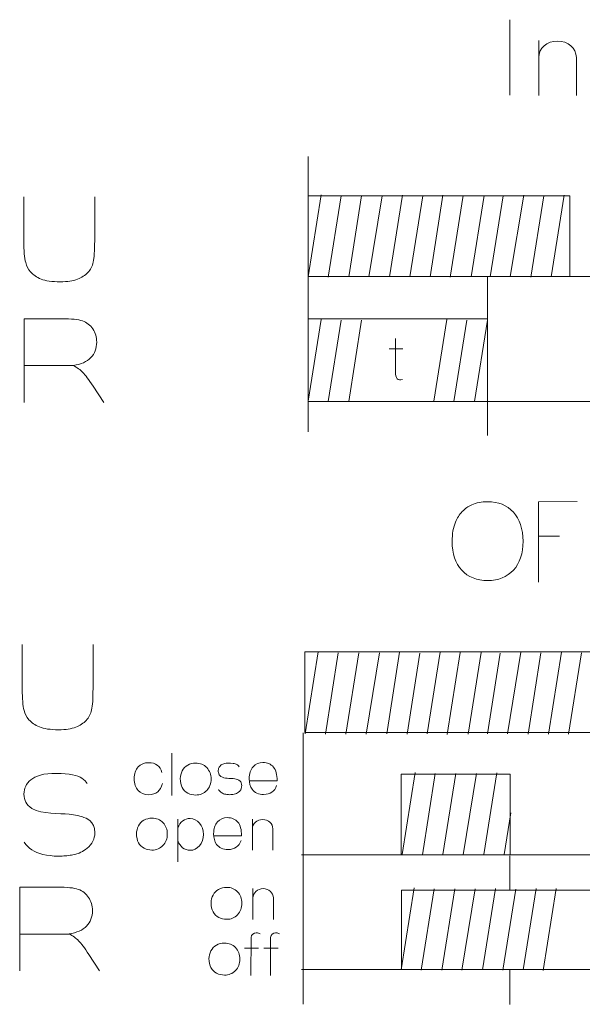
# Model space of a CAD drawing. Header units: millimetres. Extents: x 5 to 192, y 6 to 95.
# Tile 4 of 59: x 24 to 32, y 37 to 50. Entities that reach past the tile are written whole.
import ezdxf

# ---------------------------------------------------------------- set-up
doc = ezdxf.new("R2010")
doc.units = ezdxf.units.MM
doc.header["$MEASUREMENT"] = 0
doc.layers.add('Vrstva 1', color=7, linetype='Continuous')

msp = doc.modelspace()

# ---------------------------------------------------------------- linework, layer by layer
at = {"layer": 'Vrstva 1', "color": 250, "lineweight": 5}
for points in [[(30.838, 50.314), (30.838, 50.314), (30.838, 49.267), (30.838, 49.267)], [(31.236, 50.025), (31.236, 50.025), (31.236, 49.263), (31.236, 49.263)], [(31.758, 49.8), (31.758, 49.8), (31.758, 49.263), (31.758, 49.263)], [(28.042, 48.418), (28.042, 48.418), (28.042, 47.88), (28.042, 47.88)], [(28.221, 47.888), (28.221, 47.888), (28.041, 46.752), (28.041, 46.752)], [(28.498, 47.875), (28.498, 47.875), (28.319, 46.748), (28.319, 46.748)], [(28.783, 47.875), (28.783, 47.875), (28.605, 46.75), (28.605, 46.75)], [(29.067, 47.875), (29.067, 47.875), (28.883, 46.749), (28.883, 46.749)], [(29.348, 47.883), (29.348, 47.883), (29.169, 46.752), (29.169, 46.752)], [(29.629, 47.871), (29.629, 47.871), (29.451, 46.75), (29.451, 46.75)], [(29.91, 47.883), (29.91, 47.883), (29.731, 46.752), (29.731, 46.752)], [(30.188, 47.879), (30.188, 47.879), (30.008, 46.745), (30.008, 46.745)], [(30.479, 47.879), (30.479, 47.879), (30.3, 46.75), (30.3, 46.75)], [(30.742, 47.871), (30.742, 47.871), (30.564, 46.751), (30.564, 46.751)], [(31.028, 47.883), (31.028, 47.883), (30.843, 46.754), (30.843, 46.754)], [(31.306, 47.875), (31.306, 47.875), (31.127, 46.748), (31.127, 46.748)], [(31.59, 47.883), (31.59, 47.883), (31.411, 46.749), (31.411, 46.749)], [(28.042, 46.752), (28.042, 46.752), (28.042, 46.173), (28.042, 46.173)], [(30.526, 46.762), (30.526, 46.762), (30.526, 46.163), (30.526, 46.163)], [(31.667, 46.756), (31.667, 46.756), (33.093, 46.756), (33.093, 46.756)], [(28.221, 46.161), (28.221, 46.161), (28.041, 45.026), (28.041, 45.026)], [(28.498, 46.149), (28.498, 46.149), (28.319, 45.022), (28.319, 45.022)], [(28.783, 46.149), (28.783, 46.149), (28.605, 45.024), (28.605, 45.024)], [(29.964, 46.161), (29.964, 46.161), (29.783, 45.026), (29.783, 45.026)], [(30.24, 46.149), (30.24, 46.149), (30.062, 45.022), (30.062, 45.022)], [(30.526, 46.149), (30.526, 46.149), (30.347, 45.024), (30.347, 45.024)], [(29.164, 45.752), (29.164, 45.752), (29.352, 45.752), (29.352, 45.752)], [(24.799, 45.521), (24.799, 45.521), (24.103, 45.521), (24.103, 45.521)], [(28.042, 45.03), (28.042, 45.03), (28.042, 44.605), (28.042, 44.605)], [(30.526, 45.03), (30.526, 45.03), (30.526, 44.552), (30.526, 44.552)], [(30.532, 45.025), (30.532, 45.025), (33.098, 45.025), (33.098, 45.025)], [(31.233, 43.158), (31.233, 43.158), (31.525, 43.158), (31.525, 43.158)], [(28.182, 41.553), (28.182, 41.553), (28.002, 40.418), (28.002, 40.418)], [(28.459, 41.54), (28.459, 41.54), (28.28, 40.413), (28.28, 40.413)], [(28.745, 41.54), (28.745, 41.54), (28.566, 40.416), (28.566, 40.416)], [(29.029, 41.54), (29.029, 41.54), (28.844, 40.414), (28.844, 40.414)], [(29.309, 41.549), (29.309, 41.549), (29.13, 40.418), (29.13, 40.418)], [(29.59, 41.536), (29.59, 41.536), (29.413, 40.416), (29.413, 40.416)], [(29.871, 41.549), (29.871, 41.549), (29.692, 40.418), (29.692, 40.418)], [(30.15, 41.544), (30.15, 41.544), (29.97, 40.41), (29.97, 40.41)], [(30.441, 41.544), (30.441, 41.544), (30.261, 40.415), (30.261, 40.415)], [(30.703, 41.536), (30.703, 41.536), (30.526, 40.417), (30.526, 40.417)], [(30.989, 41.549), (30.989, 41.549), (30.805, 40.419), (30.805, 40.419)], [(31.267, 41.54), (31.267, 41.54), (31.089, 40.413), (31.089, 40.413)], [(31.551, 41.549), (31.551, 41.549), (31.372, 40.414), (31.372, 40.414)], [(31.829, 41.54), (31.829, 41.54), (31.651, 40.413), (31.651, 40.413)], [(27.972, 40.432), (27.972, 40.432), (27.972, 36.672), (27.972, 36.672)], [(26.154, 40.152), (26.154, 40.152), (26.155, 39.564), (26.155, 39.564)], [(29.526, 39.882), (29.526, 39.882), (29.346, 38.747), (29.346, 38.747)], [(29.803, 39.869), (29.803, 39.869), (29.624, 38.742), (29.624, 38.742)], [(30.089, 39.869), (30.089, 39.869), (29.91, 38.745), (29.91, 38.745)], [(30.373, 39.869), (30.373, 39.869), (30.188, 38.743), (30.188, 38.743)], [(30.654, 39.878), (30.654, 39.878), (30.474, 38.747), (30.474, 38.747)], [(30.849, 39.325), (30.849, 39.325), (30.757, 38.745), (30.757, 38.745)], [(26.234, 39.236), (26.234, 39.236), (26.234, 38.647), (26.234, 38.647)], [(27.27, 39.236), (27.27, 39.236), (27.27, 38.807), (27.27, 38.807)], [(27.553, 39.109), (27.553, 39.109), (27.553, 38.807), (27.553, 38.807)], [(27.949, 38.743), (27.949, 38.743), (34.391, 38.743), (34.391, 38.743)], [(30.838, 38.728), (30.838, 38.728), (30.838, 38.258), (30.838, 38.258)], [(27.277, 38.277), (27.277, 38.277), (27.277, 37.848), (27.277, 37.848)], [(29.51, 38.283), (29.51, 38.283), (29.33, 37.147), (29.33, 37.147)], [(29.787, 38.27), (29.787, 38.27), (29.608, 37.143), (29.608, 37.143)], [(30.072, 38.27), (30.072, 38.27), (29.894, 37.145), (29.894, 37.145)], [(30.356, 38.27), (30.356, 38.27), (30.172, 37.144), (30.172, 37.144)], [(30.637, 38.278), (30.637, 38.278), (30.457, 37.147), (30.457, 37.147)], [(30.918, 38.266), (30.918, 38.266), (30.74, 37.145), (30.74, 37.145)], [(31.199, 38.278), (31.199, 38.278), (31.019, 37.147), (31.019, 37.147)], [(31.477, 38.274), (31.477, 38.274), (31.297, 37.14), (31.297, 37.14)], [(27.56, 38.151), (27.56, 38.151), (27.56, 37.848), (27.56, 37.848)], [(24.74, 37.645), (24.74, 37.645), (24.045, 37.645), (24.045, 37.645)], [(27.159, 37.449), (27.159, 37.449), (27.356, 37.449), (27.356, 37.449)], [(27.429, 37.449), (27.429, 37.449), (27.626, 37.449), (27.626, 37.449)], [(27.948, 37.152), (27.948, 37.152), (29.333, 37.152), (29.333, 37.152)], [(30.838, 37.152), (30.838, 37.152), (30.838, 36.671), (30.838, 36.671)]]:
    msp.add_open_spline(points, degree=3, dxfattribs=at)
for points, knots in [([(31.236, 49.792), (31.236, 49.917), (31.353, 50.018), (31.497, 50.018), (31.497, 50.018), (31.641, 50.018), (31.758, 49.917), (31.758, 49.792)], [0, 0, 0, 0, 0.5, 0.5, 0.5, 0.5, 1, 1, 1, 1]), ([(25.084, 47.86), (25.084, 47.86), (25.084, 47.251), (25.084, 47.251), (25.084, 47.251), (25.084, 47.112), (25.077, 47.014), (25.064, 46.956), (25.064, 46.956), (25.05, 46.899), (25.026, 46.851), (24.99, 46.811), (24.99, 46.811), (24.954, 46.772), (24.905, 46.74), (24.845, 46.717), (24.845, 46.717), (24.785, 46.693), (24.706, 46.682), (24.608, 46.682), (24.608, 46.682), (24.491, 46.682), (24.402, 46.694), (24.341, 46.72), (24.341, 46.72), (24.28, 46.745), (24.232, 46.779), (24.197, 46.819), (24.197, 46.819), (24.162, 46.86), (24.139, 46.903), (24.128, 46.948), (24.128, 46.948), (24.111, 47.014), (24.103, 47.112), (24.103, 47.242), (24.103, 47.242), (24.103, 47.242), (24.103, 47.86), (24.103, 47.86)], [0, 0, 0, 0, 0.1, 0.1, 0.1, 0.1, 0.2, 0.2, 0.2, 0.2, 0.3, 0.3, 0.3, 0.3, 0.4, 0.4, 0.4, 0.4, 0.5, 0.5, 0.5, 0.5, 0.6, 0.6, 0.6, 0.6, 0.7, 0.7, 0.7, 0.7, 0.8, 0.8, 0.8, 0.8, 0.9, 0.9, 0.9, 0.9, 1, 1, 1, 1]), ([(28.042, 46.756), (28.042, 46.756), (31.666, 46.756), (31.666, 46.756), (31.666, 46.756), (31.666, 46.756), (31.666, 47.875), (31.666, 47.875), (31.666, 47.875), (31.666, 47.875), (28.042, 47.875), (28.042, 47.875), (28.042, 47.875), (28.042, 47.875), (28.042, 46.756), (28.042, 46.756)], [0, 0, 0, 0, 0.25, 0.25, 0.25, 0.25, 0.5, 0.5, 0.5, 0.5, 0.75, 0.75, 0.75, 0.75, 1, 1, 1, 1]), ([(24.106, 45.012), (24.106, 45.012), (24.106, 46.171), (24.106, 46.171), (24.106, 46.171), (24.106, 46.171), (24.629, 46.171), (24.629, 46.171), (24.629, 46.171), (24.76, 46.171), (24.855, 46.161), (24.915, 46.14), (24.915, 46.14), (24.975, 46.119), (25.022, 46.082), (25.058, 46.029), (25.058, 46.029), (25.094, 45.976), (25.112, 45.915), (25.112, 45.846), (25.112, 45.846), (25.112, 45.759), (25.084, 45.687), (25.03, 45.631), (25.03, 45.631), (24.976, 45.574), (24.895, 45.538), (24.787, 45.524), (24.787, 45.524), (24.841, 45.494), (24.885, 45.462), (24.92, 45.426), (24.92, 45.426), (24.955, 45.391), (25.002, 45.328), (25.061, 45.238), (25.061, 45.238), (25.061, 45.238), (25.212, 45.012), (25.212, 45.012)], [0, 0, 0, 0, 0.1, 0.1, 0.1, 0.1, 0.2, 0.2, 0.2, 0.2, 0.3, 0.3, 0.3, 0.3, 0.4, 0.4, 0.4, 0.4, 0.5, 0.5, 0.5, 0.5, 0.6, 0.6, 0.6, 0.6, 0.7, 0.7, 0.7, 0.7, 0.8, 0.8, 0.8, 0.8, 0.9, 0.9, 0.9, 0.9, 1, 1, 1, 1]), ([(30.529, 46.169), (30.529, 46.169), (28.042, 46.169), (28.042, 46.169), (28.042, 46.169), (28.042, 46.169), (28.042, 45.025), (28.042, 45.025), (28.042, 45.025), (28.042, 45.025), (30.529, 45.025), (30.529, 45.025), (30.529, 45.025), (30.529, 45.025), (30.529, 46.169), (30.529, 46.169)], [0, 0, 0, 0, 0.25, 0.25, 0.25, 0.25, 0.5, 0.5, 0.5, 0.5, 0.75, 0.75, 0.75, 0.75, 1, 1, 1, 1]), ([(29.253, 45.898), (29.253, 45.898), (29.253, 45.433), (29.253, 45.433), (29.253, 45.433), (29.253, 45.349), (29.28, 45.302), (29.35, 45.33)], [0, 0, 0, 0, 0.5, 0.5, 0.5, 0.5, 1, 1, 1, 1]), ([(30.037, 43.083), (30.037, 43.19), (30.052, 43.281), (30.083, 43.354), (30.083, 43.354), (30.106, 43.407), (30.138, 43.456), (30.178, 43.498), (30.178, 43.498), (30.217, 43.541), (30.261, 43.573), (30.308, 43.593), (30.308, 43.593), (30.372, 43.621), (30.444, 43.635), (30.527, 43.635), (30.527, 43.635), (30.676, 43.635), (30.795, 43.587), (30.885, 43.49), (30.885, 43.49), (30.974, 43.394), (31.019, 43.26), (31.019, 43.088), (31.019, 43.088), (31.019, 42.917), (30.975, 42.784), (30.886, 42.688), (30.886, 42.688), (30.797, 42.592), (30.678, 42.543), (30.53, 42.543), (30.53, 42.543), (30.379, 42.543), (30.259, 42.591), (30.17, 42.687), (30.17, 42.687), (30.081, 42.783), (30.037, 42.915), (30.037, 43.083)], [0, 0, 0, 0, 0.1, 0.1, 0.1, 0.1, 0.2, 0.2, 0.2, 0.2, 0.3, 0.3, 0.3, 0.3, 0.4, 0.4, 0.4, 0.4, 0.5, 0.5, 0.5, 0.5, 0.6, 0.6, 0.6, 0.6, 0.7, 0.7, 0.7, 0.7, 0.8, 0.8, 0.8, 0.8, 0.9, 0.9, 0.9, 0.9, 1, 1, 1, 1]), ([(31.233, 42.519), (31.233, 42.519), (31.233, 43.635), (31.233, 43.635), (31.233, 43.635), (31.233, 43.635), (31.769, 43.638), (31.769, 43.638)], [0, 0, 0, 0, 0.5, 0.5, 0.5, 0.5, 1, 1, 1, 1]), ([(25.061, 41.655), (25.061, 41.655), (25.061, 41.046), (25.061, 41.046), (25.061, 41.046), (25.061, 40.907), (25.055, 40.808), (25.041, 40.751), (25.041, 40.751), (25.028, 40.693), (25.003, 40.645), (24.967, 40.606), (24.967, 40.606), (24.931, 40.566), (24.882, 40.535), (24.822, 40.511), (24.822, 40.511), (24.762, 40.488), (24.683, 40.476), (24.585, 40.476), (24.585, 40.476), (24.468, 40.476), (24.379, 40.489), (24.318, 40.514), (24.318, 40.514), (24.258, 40.54), (24.21, 40.573), (24.174, 40.614), (24.174, 40.614), (24.139, 40.655), (24.116, 40.698), (24.105, 40.742), (24.105, 40.742), (24.089, 40.809), (24.081, 40.907), (24.081, 41.036), (24.081, 41.036), (24.081, 41.036), (24.081, 41.655), (24.081, 41.655)], [0, 0, 0, 0, 0.1, 0.1, 0.1, 0.1, 0.2, 0.2, 0.2, 0.2, 0.3, 0.3, 0.3, 0.3, 0.4, 0.4, 0.4, 0.4, 0.5, 0.5, 0.5, 0.5, 0.6, 0.6, 0.6, 0.6, 0.7, 0.7, 0.7, 0.7, 0.8, 0.8, 0.8, 0.8, 0.9, 0.9, 0.9, 0.9, 1, 1, 1, 1]), ([(27.995, 40.438), (27.995, 40.438), (39.463, 40.438), (39.463, 40.438), (39.463, 40.438), (39.463, 40.438), (39.463, 41.557), (39.463, 41.557), (39.463, 41.557), (39.463, 41.557), (27.995, 41.557), (27.995, 41.557), (27.995, 41.557), (27.995, 41.557), (27.995, 40.438), (27.995, 40.438)], [0, 0, 0, 0, 0.25, 0.25, 0.25, 0.25, 0.5, 0.5, 0.5, 0.5, 0.75, 0.75, 0.75, 0.75, 1, 1, 1, 1]), ([(26.022, 39.729), (26.011, 39.679), (25.989, 39.64), (25.957, 39.615), (25.957, 39.615), (25.926, 39.589), (25.883, 39.576), (25.83, 39.576), (25.83, 39.576), (25.77, 39.576), (25.721, 39.595), (25.686, 39.635), (25.686, 39.635), (25.65, 39.674), (25.632, 39.728), (25.632, 39.797), (25.632, 39.797), (25.632, 39.867), (25.65, 39.921), (25.686, 39.96), (25.686, 39.96), (25.722, 39.999), (25.771, 40.019), (25.832, 40.019), (25.832, 40.019), (25.882, 40.019), (25.922, 40.008), (25.952, 39.985), (25.952, 39.985), (25.982, 39.963), (26.003, 39.929), (26.016, 39.884)], [0, 0, 0, 0, 0.125, 0.125, 0.125, 0.125, 0.25, 0.25, 0.25, 0.25, 0.375, 0.375, 0.375, 0.375, 0.5, 0.5, 0.5, 0.5, 0.625, 0.625, 0.625, 0.625, 0.75, 0.75, 0.75, 0.75, 0.875, 0.875, 0.875, 0.875, 1, 1, 1, 1]), ([(26.27, 39.798), (26.27, 39.835), (26.279, 39.871), (26.297, 39.906), (26.297, 39.906), (26.315, 39.941), (26.34, 39.968), (26.373, 39.986), (26.373, 39.986), (26.406, 40.004), (26.443, 40.014), (26.483, 40.014), (26.483, 40.014), (26.545, 40.014), (26.597, 39.993), (26.637, 39.951), (26.637, 39.951), (26.677, 39.909), (26.697, 39.857), (26.697, 39.793), (26.697, 39.793), (26.697, 39.729), (26.677, 39.676), (26.636, 39.634), (26.636, 39.634), (26.596, 39.592), (26.545, 39.571), (26.484, 39.571), (26.484, 39.571), (26.446, 39.571), (26.41, 39.579), (26.375, 39.597), (26.375, 39.597), (26.341, 39.615), (26.315, 39.64), (26.297, 39.674), (26.297, 39.674), (26.279, 39.708), (26.27, 39.749), (26.27, 39.798)], [0, 0, 0, 0, 0.1, 0.1, 0.1, 0.1, 0.2, 0.2, 0.2, 0.2, 0.3, 0.3, 0.3, 0.3, 0.4, 0.4, 0.4, 0.4, 0.5, 0.5, 0.5, 0.5, 0.6, 0.6, 0.6, 0.6, 0.7, 0.7, 0.7, 0.7, 0.8, 0.8, 0.8, 0.8, 0.9, 0.9, 0.9, 0.9, 1, 1, 1, 1]), ([(27.087, 39.961), (27.087, 39.961), (27.076, 39.975), (27.076, 39.975), (27.076, 39.975), (27.076, 39.975), (27.062, 39.989), (27.062, 39.989), (27.062, 39.989), (27.062, 39.989), (27.054, 39.994), (27.054, 39.994), (27.054, 39.994), (27.054, 39.994), (27.044, 39.999), (27.044, 39.999), (27.044, 39.999), (27.044, 39.999), (27.032, 40.003), (27.032, 40.003), (27.032, 40.003), (27.032, 40.003), (27.018, 40.007), (27.018, 40.007), (27.018, 40.007), (27.018, 40.007), (27.003, 40.01), (27.003, 40.01), (27.003, 40.01), (27.003, 40.01), (26.967, 40.014), (26.967, 40.014), (26.967, 40.014), (26.967, 40.014), (26.925, 40.014), (26.925, 40.014), (26.925, 40.014), (26.925, 40.014), (26.905, 40.012), (26.905, 40.012), (26.905, 40.012), (26.905, 40.012), (26.888, 40.009), (26.888, 40.009), (26.888, 40.009), (26.888, 40.009), (26.872, 40.005), (26.872, 40.005), (26.872, 40.005), (26.872, 40.005), (26.859, 40), (26.859, 40), (26.859, 40), (26.859, 40), (26.847, 39.994), (26.847, 39.994), (26.847, 39.994), (26.847, 39.994), (26.837, 39.988), (26.837, 39.988), (26.837, 39.988), (26.837, 39.988), (26.828, 39.981), (26.828, 39.981), (26.828, 39.981), (26.828, 39.981), (26.821, 39.972), (26.821, 39.972), (26.821, 39.972), (26.821, 39.972), (26.814, 39.964), (26.814, 39.964), (26.814, 39.964), (26.814, 39.964), (26.809, 39.955), (26.809, 39.955), (26.809, 39.955), (26.809, 39.955), (26.804, 39.946), (26.804, 39.946), (26.804, 39.946), (26.804, 39.946), (26.801, 39.937), (26.801, 39.937), (26.801, 39.937), (26.801, 39.937), (26.799, 39.927), (26.799, 39.927), (26.799, 39.927), (26.799, 39.927), (26.797, 39.916), (26.797, 39.916), (26.797, 39.916), (26.797, 39.916), (26.797, 39.905), (26.797, 39.905), (26.797, 39.905), (26.797, 39.905), (26.797, 39.892), (26.797, 39.892), (26.797, 39.892), (26.797, 39.892), (26.799, 39.881), (26.799, 39.881), (26.799, 39.881), (26.799, 39.881), (26.802, 39.871), (26.802, 39.871), (26.802, 39.871), (26.802, 39.871), (26.805, 39.861), (26.805, 39.861), (26.805, 39.861), (26.805, 39.861), (26.81, 39.853), (26.81, 39.853), (26.81, 39.853), (26.81, 39.853), (26.816, 39.844), (26.816, 39.844), (26.816, 39.844), (26.816, 39.844), (26.823, 39.836), (26.823, 39.836), (26.823, 39.836), (26.823, 39.836), (26.833, 39.829), (26.833, 39.829), (26.833, 39.829), (26.883, 39.797), (26.959, 39.803), (27.004, 39.798), (27.004, 39.798), (27.032, 39.792), (27.054, 39.79), (27.082, 39.777), (27.082, 39.777), (27.082, 39.777), (27.098, 39.765), (27.098, 39.765), (27.098, 39.765), (27.098, 39.765), (27.108, 39.753), (27.108, 39.753), (27.108, 39.753), (27.108, 39.753), (27.115, 39.739), (27.115, 39.739), (27.115, 39.739), (27.115, 39.739), (27.119, 39.722), (27.119, 39.722), (27.119, 39.722), (27.119, 39.722), (27.121, 39.7), (27.121, 39.7), (27.121, 39.7), (27.121, 39.7), (27.12, 39.688), (27.12, 39.688), (27.12, 39.688), (27.12, 39.688), (27.119, 39.677), (27.119, 39.677), (27.119, 39.677), (27.119, 39.677), (27.116, 39.666), (27.116, 39.666), (27.116, 39.666), (27.116, 39.666), (27.112, 39.655), (27.112, 39.655), (27.112, 39.655), (27.112, 39.655), (27.107, 39.645), (27.107, 39.645), (27.107, 39.645), (27.107, 39.645), (27.101, 39.635), (27.101, 39.635), (27.101, 39.635), (27.101, 39.635), (27.093, 39.625), (27.093, 39.625), (27.093, 39.625), (27.093, 39.625), (27.078, 39.61), (27.078, 39.61), (27.078, 39.61), (27.069, 39.603), (27.059, 39.597), (27.049, 39.592), (27.049, 39.592), (27.049, 39.592), (27.034, 39.587), (27.034, 39.587), (27.034, 39.587), (27.034, 39.587), (27.015, 39.582), (27.015, 39.582), (27.015, 39.582), (27.005, 39.58), (26.996, 39.579), (26.986, 39.577), (26.986, 39.577), (26.976, 39.577), (26.966, 39.576), (26.956, 39.576), (26.956, 39.576), (26.956, 39.576), (26.936, 39.577), (26.936, 39.577), (26.936, 39.577), (26.936, 39.577), (26.917, 39.578), (26.917, 39.578), (26.917, 39.578), (26.917, 39.578), (26.899, 39.581), (26.899, 39.581), (26.899, 39.581), (26.899, 39.581), (26.883, 39.585), (26.883, 39.585), (26.883, 39.585), (26.883, 39.585), (26.869, 39.59), (26.869, 39.59), (26.869, 39.59), (26.869, 39.59), (26.855, 39.596), (26.855, 39.596), (26.855, 39.596), (26.855, 39.596), (26.844, 39.602), (26.844, 39.602), (26.844, 39.602), (26.844, 39.602), (26.833, 39.61), (26.833, 39.61), (26.833, 39.61), (26.833, 39.61), (26.823, 39.618), (26.823, 39.618), (26.823, 39.618), (26.823, 39.618), (26.814, 39.628), (26.814, 39.628), (26.814, 39.628), (26.814, 39.628), (26.806, 39.637), (26.806, 39.637), (26.806, 39.637), (26.806, 39.637), (26.798, 39.649), (26.798, 39.649)], [0, 0, 0, 0, 0.015625, 0.015625, 0.015625, 0.015625, 0.03125, 0.03125, 0.03125, 0.03125, 0.046875, 0.046875, 0.046875, 0.046875, 0.0625, 0.0625, 0.0625, 0.0625, 0.078125, 0.078125, 0.078125, 0.078125, 0.09375, 0.09375, 0.09375, 0.09375, 0.109375, 0.109375, 0.109375, 0.109375, 0.125, 0.125, 0.125, 0.125, 0.140625, 0.140625, 0.140625, 0.140625, 0.15625, 0.15625, 0.15625, 0.15625, 0.171875, 0.171875, 0.171875, 0.171875, 0.1875, 0.1875, 0.1875, 0.1875, 0.203125, 0.203125, 0.203125, 0.203125, 0.21875, 0.21875, 0.21875, 0.21875, 0.234375, 0.234375, 0.234375, 0.234375, 0.25, 0.25, 0.25, 0.25, 0.265625, 0.265625, 0.265625, 0.265625, 0.28125, 0.28125, 0.28125, 0.28125, 0.296875, 0.296875, 0.296875, 0.296875, 0.3125, 0.3125, 0.3125, 0.3125, 0.328125, 0.328125, 0.328125, 0.328125, 0.34375, 0.34375, 0.34375, 0.34375, 0.359375, 0.359375, 0.359375, 0.359375, 0.375, 0.375, 0.375, 0.375, 0.390625, 0.390625, 0.390625, 0.390625, 0.40625, 0.40625, 0.40625, 0.40625, 0.421875, 0.421875, 0.421875, 0.421875, 0.4375, 0.4375, 0.4375, 0.4375, 0.453125, 0.453125, 0.453125, 0.453125, 0.46875, 0.46875, 0.46875, 0.46875, 0.484375, 0.484375, 0.484375, 0.484375, 0.5, 0.5, 0.5, 0.5, 0.515625, 0.515625, 0.515625, 0.515625, 0.53125, 0.53125, 0.53125, 0.53125, 0.546875, 0.546875, 0.546875, 0.546875, 0.5625, 0.5625, 0.5625, 0.5625, 0.578125, 0.578125, 0.578125, 0.578125, 0.59375, 0.59375, 0.59375, 0.59375, 0.609375, 0.609375, 0.609375, 0.609375, 0.625, 0.625, 0.625, 0.625, 0.640625, 0.640625, 0.640625, 0.640625, 0.65625, 0.65625, 0.65625, 0.65625, 0.671875, 0.671875, 0.671875, 0.671875, 0.6875, 0.6875, 0.6875, 0.6875, 0.703125, 0.703125, 0.703125, 0.703125, 0.71875, 0.71875, 0.71875, 0.71875, 0.734375, 0.734375, 0.734375, 0.734375, 0.75, 0.75, 0.75, 0.75, 0.765625, 0.765625, 0.765625, 0.765625, 0.78125, 0.78125, 0.78125, 0.78125, 0.796875, 0.796875, 0.796875, 0.796875, 0.8125, 0.8125, 0.8125, 0.8125, 0.828125, 0.828125, 0.828125, 0.828125, 0.84375, 0.84375, 0.84375, 0.84375, 0.859375, 0.859375, 0.859375, 0.859375, 0.875, 0.875, 0.875, 0.875, 0.890625, 0.890625, 0.890625, 0.890625, 0.90625, 0.90625, 0.90625, 0.90625, 0.921875, 0.921875, 0.921875, 0.921875, 0.9375, 0.9375, 0.9375, 0.9375, 0.953125, 0.953125, 0.953125, 0.953125, 0.96875, 0.96875, 0.96875, 0.96875, 0.984375, 0.984375, 0.984375, 0.984375, 1, 1, 1, 1]), ([(27.605, 39.704), (27.591, 39.663), (27.569, 39.632), (27.539, 39.611), (27.539, 39.611), (27.509, 39.589), (27.471, 39.579), (27.425, 39.579), (27.425, 39.579), (27.354, 39.579), (27.3, 39.603), (27.266, 39.651), (27.266, 39.651), (27.239, 39.689), (27.225, 39.738), (27.225, 39.797), (27.225, 39.797), (27.225, 39.867), (27.243, 39.922), (27.279, 39.962), (27.279, 39.962), (27.315, 40.002), (27.36, 40.022), (27.415, 40.022), (27.415, 40.022), (27.476, 40.022), (27.525, 40.001), (27.56, 39.959), (27.56, 39.959), (27.596, 39.917), (27.613, 39.854), (27.611, 39.768), (27.611, 39.768), (27.611, 39.768), (27.226, 39.768), (27.226, 39.768)], [0, 0, 0, 0, 0.111111, 0.111111, 0.111111, 0.111111, 0.222222, 0.222222, 0.222222, 0.222222, 0.333333, 0.333333, 0.333333, 0.333333, 0.444444, 0.444444, 0.444444, 0.444444, 0.555556, 0.555556, 0.555556, 0.555556, 0.666667, 0.666667, 0.666667, 0.666667, 0.777778, 0.777778, 0.777778, 0.777778, 0.888889, 0.888889, 0.888889, 0.888889, 1, 1, 1, 1]), ([(24.982, 39.732), (24.982, 39.732), (24.951, 39.768), (24.951, 39.768), (24.951, 39.768), (24.951, 39.768), (24.906, 39.804), (24.906, 39.804), (24.906, 39.804), (24.906, 39.804), (24.882, 39.818), (24.882, 39.818), (24.882, 39.818), (24.882, 39.818), (24.852, 39.831), (24.852, 39.831), (24.852, 39.831), (24.852, 39.831), (24.817, 39.843), (24.817, 39.843), (24.817, 39.843), (24.817, 39.843), (24.775, 39.853), (24.775, 39.853), (24.775, 39.853), (24.775, 39.853), (24.729, 39.861), (24.729, 39.861), (24.729, 39.861), (24.729, 39.861), (24.619, 39.871), (24.619, 39.871), (24.619, 39.871), (24.619, 39.871), (24.492, 39.871), (24.492, 39.871), (24.492, 39.871), (24.492, 39.871), (24.433, 39.866), (24.433, 39.866), (24.433, 39.866), (24.433, 39.866), (24.38, 39.858), (24.38, 39.858), (24.38, 39.858), (24.38, 39.858), (24.333, 39.847), (24.333, 39.847), (24.333, 39.847), (24.333, 39.847), (24.292, 39.834), (24.292, 39.834), (24.292, 39.834), (24.292, 39.834), (24.257, 39.819), (24.257, 39.819), (24.257, 39.819), (24.257, 39.819), (24.227, 39.802), (24.227, 39.802), (24.227, 39.802), (24.227, 39.802), (24.201, 39.783), (24.201, 39.783), (24.201, 39.783), (24.201, 39.783), (24.177, 39.761), (24.177, 39.761), (24.177, 39.761), (24.177, 39.761), (24.157, 39.739), (24.157, 39.739), (24.157, 39.739), (24.157, 39.739), (24.141, 39.716), (24.141, 39.716), (24.141, 39.716), (24.141, 39.716), (24.128, 39.693), (24.128, 39.693), (24.128, 39.693), (24.128, 39.693), (24.118, 39.668), (24.118, 39.668), (24.118, 39.668), (24.118, 39.668), (24.11, 39.643), (24.11, 39.643), (24.11, 39.643), (24.11, 39.643), (24.106, 39.615), (24.106, 39.615), (24.106, 39.615), (24.106, 39.615), (24.104, 39.585), (24.104, 39.585), (24.104, 39.585), (24.104, 39.585), (24.106, 39.552), (24.106, 39.552), (24.106, 39.552), (24.106, 39.552), (24.111, 39.522), (24.111, 39.522), (24.111, 39.522), (24.111, 39.522), (24.12, 39.495), (24.12, 39.495), (24.12, 39.495), (24.12, 39.495), (24.131, 39.471), (24.131, 39.471), (24.131, 39.471), (24.131, 39.471), (24.145, 39.448), (24.145, 39.448), (24.145, 39.448), (24.145, 39.448), (24.163, 39.427), (24.163, 39.427), (24.163, 39.427), (24.163, 39.427), (24.185, 39.406), (24.185, 39.406), (24.185, 39.406), (24.185, 39.406), (24.213, 39.385), (24.213, 39.385), (24.213, 39.385), (24.366, 39.303), (24.595, 39.319), (24.731, 39.306), (24.731, 39.306), (24.816, 39.291), (24.882, 39.285), (24.967, 39.25), (24.967, 39.25), (24.967, 39.25), (25.016, 39.218), (25.016, 39.218), (25.016, 39.218), (25.016, 39.218), (25.046, 39.187), (25.046, 39.187), (25.046, 39.187), (25.046, 39.187), (25.067, 39.151), (25.067, 39.151), (25.067, 39.151), (25.067, 39.151), (25.081, 39.106), (25.081, 39.106), (25.081, 39.106), (25.081, 39.106), (25.086, 39.049), (25.086, 39.049), (25.086, 39.049), (25.086, 39.049), (25.084, 39.017), (25.084, 39.017), (25.084, 39.017), (25.084, 39.017), (25.079, 38.987), (25.079, 38.987), (25.079, 38.987), (25.079, 38.987), (25.071, 38.959), (25.071, 38.959), (25.071, 38.959), (25.071, 38.959), (25.059, 38.932), (25.059, 38.932), (25.059, 38.932), (25.059, 38.932), (25.044, 38.905), (25.044, 38.905), (25.044, 38.905), (25.044, 38.905), (25.024, 38.879), (25.024, 38.879), (25.024, 38.879), (25.024, 38.879), (25.001, 38.853), (25.001, 38.853), (25.001, 38.853), (25.001, 38.853), (24.956, 38.815), (24.956, 38.815), (24.956, 38.815), (24.928, 38.796), (24.899, 38.78), (24.868, 38.767), (24.868, 38.767), (24.868, 38.767), (24.823, 38.752), (24.823, 38.752), (24.823, 38.752), (24.823, 38.752), (24.765, 38.74), (24.765, 38.74), (24.765, 38.74), (24.736, 38.735), (24.707, 38.731), (24.677, 38.728), (24.677, 38.728), (24.647, 38.726), (24.617, 38.725), (24.587, 38.724), (24.587, 38.724), (24.587, 38.724), (24.525, 38.726), (24.525, 38.726), (24.525, 38.726), (24.525, 38.726), (24.468, 38.731), (24.468, 38.731), (24.468, 38.731), (24.468, 38.731), (24.415, 38.738), (24.415, 38.738), (24.415, 38.738), (24.415, 38.738), (24.367, 38.748), (24.367, 38.748), (24.367, 38.748), (24.367, 38.748), (24.322, 38.761), (24.322, 38.761), (24.322, 38.761), (24.322, 38.761), (24.282, 38.776), (24.282, 38.776), (24.282, 38.776), (24.282, 38.776), (24.246, 38.794), (24.246, 38.794), (24.246, 38.794), (24.246, 38.794), (24.213, 38.813), (24.213, 38.813), (24.213, 38.813), (24.213, 38.813), (24.183, 38.835), (24.183, 38.835), (24.183, 38.835), (24.183, 38.835), (24.156, 38.859), (24.156, 38.859), (24.156, 38.859), (24.156, 38.859), (24.132, 38.885), (24.132, 38.885), (24.132, 38.885), (24.132, 38.885), (24.108, 38.917), (24.108, 38.917)], [0, 0, 0, 0, 0.015625, 0.015625, 0.015625, 0.015625, 0.03125, 0.03125, 0.03125, 0.03125, 0.046875, 0.046875, 0.046875, 0.046875, 0.0625, 0.0625, 0.0625, 0.0625, 0.078125, 0.078125, 0.078125, 0.078125, 0.09375, 0.09375, 0.09375, 0.09375, 0.109375, 0.109375, 0.109375, 0.109375, 0.125, 0.125, 0.125, 0.125, 0.140625, 0.140625, 0.140625, 0.140625, 0.15625, 0.15625, 0.15625, 0.15625, 0.171875, 0.171875, 0.171875, 0.171875, 0.1875, 0.1875, 0.1875, 0.1875, 0.203125, 0.203125, 0.203125, 0.203125, 0.21875, 0.21875, 0.21875, 0.21875, 0.234375, 0.234375, 0.234375, 0.234375, 0.25, 0.25, 0.25, 0.25, 0.265625, 0.265625, 0.265625, 0.265625, 0.28125, 0.28125, 0.28125, 0.28125, 0.296875, 0.296875, 0.296875, 0.296875, 0.3125, 0.3125, 0.3125, 0.3125, 0.328125, 0.328125, 0.328125, 0.328125, 0.34375, 0.34375, 0.34375, 0.34375, 0.359375, 0.359375, 0.359375, 0.359375, 0.375, 0.375, 0.375, 0.375, 0.390625, 0.390625, 0.390625, 0.390625, 0.40625, 0.40625, 0.40625, 0.40625, 0.421875, 0.421875, 0.421875, 0.421875, 0.4375, 0.4375, 0.4375, 0.4375, 0.453125, 0.453125, 0.453125, 0.453125, 0.46875, 0.46875, 0.46875, 0.46875, 0.484375, 0.484375, 0.484375, 0.484375, 0.5, 0.5, 0.5, 0.5, 0.515625, 0.515625, 0.515625, 0.515625, 0.53125, 0.53125, 0.53125, 0.53125, 0.546875, 0.546875, 0.546875, 0.546875, 0.5625, 0.5625, 0.5625, 0.5625, 0.578125, 0.578125, 0.578125, 0.578125, 0.59375, 0.59375, 0.59375, 0.59375, 0.609375, 0.609375, 0.609375, 0.609375, 0.625, 0.625, 0.625, 0.625, 0.640625, 0.640625, 0.640625, 0.640625, 0.65625, 0.65625, 0.65625, 0.65625, 0.671875, 0.671875, 0.671875, 0.671875, 0.6875, 0.6875, 0.6875, 0.6875, 0.703125, 0.703125, 0.703125, 0.703125, 0.71875, 0.71875, 0.71875, 0.71875, 0.734375, 0.734375, 0.734375, 0.734375, 0.75, 0.75, 0.75, 0.75, 0.765625, 0.765625, 0.765625, 0.765625, 0.78125, 0.78125, 0.78125, 0.78125, 0.796875, 0.796875, 0.796875, 0.796875, 0.8125, 0.8125, 0.8125, 0.8125, 0.828125, 0.828125, 0.828125, 0.828125, 0.84375, 0.84375, 0.84375, 0.84375, 0.859375, 0.859375, 0.859375, 0.859375, 0.875, 0.875, 0.875, 0.875, 0.890625, 0.890625, 0.890625, 0.890625, 0.90625, 0.90625, 0.90625, 0.90625, 0.921875, 0.921875, 0.921875, 0.921875, 0.9375, 0.9375, 0.9375, 0.9375, 0.953125, 0.953125, 0.953125, 0.953125, 0.96875, 0.96875, 0.96875, 0.96875, 0.984375, 0.984375, 0.984375, 0.984375, 1, 1, 1, 1]), ([(29.329, 38.743), (29.329, 38.743), (30.839, 38.743), (30.839, 38.743), (30.839, 38.743), (30.839, 38.743), (30.839, 39.862), (30.839, 39.862), (30.839, 39.862), (30.839, 39.862), (29.329, 39.862), (29.329, 39.862), (29.329, 39.862), (29.329, 39.862), (29.329, 38.743), (29.329, 38.743)], [0, 0, 0, 0, 0.25, 0.25, 0.25, 0.25, 0.5, 0.5, 0.5, 0.5, 0.75, 0.75, 0.75, 0.75, 1, 1, 1, 1]), ([(25.664, 39.035), (25.664, 39.072), (25.673, 39.108), (25.691, 39.143), (25.691, 39.143), (25.709, 39.178), (25.734, 39.205), (25.767, 39.223), (25.767, 39.223), (25.8, 39.241), (25.836, 39.25), (25.877, 39.25), (25.877, 39.25), (25.939, 39.25), (25.991, 39.23), (26.031, 39.188), (26.031, 39.188), (26.071, 39.146), (26.09, 39.094), (26.09, 39.03), (26.09, 39.03), (26.09, 38.966), (26.07, 38.913), (26.03, 38.871), (26.03, 38.871), (25.99, 38.829), (25.939, 38.808), (25.878, 38.808), (25.878, 38.808), (25.84, 38.808), (25.804, 38.816), (25.769, 38.834), (25.769, 38.834), (25.735, 38.851), (25.709, 38.877), (25.691, 38.911), (25.691, 38.911), (25.673, 38.945), (25.664, 38.986), (25.664, 39.035)], [0, 0, 0, 0, 0.1, 0.1, 0.1, 0.1, 0.2, 0.2, 0.2, 0.2, 0.3, 0.3, 0.3, 0.3, 0.4, 0.4, 0.4, 0.4, 0.5, 0.5, 0.5, 0.5, 0.6, 0.6, 0.6, 0.6, 0.7, 0.7, 0.7, 0.7, 0.8, 0.8, 0.8, 0.8, 0.9, 0.9, 0.9, 0.9, 1, 1, 1, 1]), ([(26.236, 39.119), (26.267, 39.196), (26.333, 39.246), (26.405, 39.246), (26.405, 39.246), (26.508, 39.246), (26.592, 39.147), (26.592, 39.025), (26.592, 39.025), (26.592, 38.903), (26.508, 38.805), (26.405, 38.805), (26.405, 38.805), (26.33, 38.805), (26.263, 38.858), (26.234, 38.939)], [0, 0, 0, 0, 0.25, 0.25, 0.25, 0.25, 0.5, 0.5, 0.5, 0.5, 0.75, 0.75, 0.75, 0.75, 1, 1, 1, 1]), ([(27.112, 38.941), (27.098, 38.9), (27.076, 38.869), (27.046, 38.848), (27.046, 38.848), (27.016, 38.826), (26.978, 38.816), (26.932, 38.816), (26.932, 38.816), (26.86, 38.816), (26.807, 38.84), (26.773, 38.888), (26.773, 38.888), (26.745, 38.926), (26.732, 38.975), (26.732, 39.034), (26.732, 39.034), (26.732, 39.104), (26.75, 39.159), (26.786, 39.199), (26.786, 39.199), (26.821, 39.239), (26.867, 39.258), (26.921, 39.258), (26.921, 39.258), (26.983, 39.258), (27.031, 39.238), (27.067, 39.196), (27.067, 39.196), (27.102, 39.154), (27.12, 39.091), (27.118, 39.005), (27.118, 39.005), (27.118, 39.005), (26.733, 39.005), (26.733, 39.005)], [0, 0, 0, 0, 0.111111, 0.111111, 0.111111, 0.111111, 0.222222, 0.222222, 0.222222, 0.222222, 0.333333, 0.333333, 0.333333, 0.333333, 0.444444, 0.444444, 0.444444, 0.444444, 0.555556, 0.555556, 0.555556, 0.555556, 0.666667, 0.666667, 0.666667, 0.666667, 0.777778, 0.777778, 0.777778, 0.777778, 0.888889, 0.888889, 0.888889, 0.888889, 1, 1, 1, 1]), ([(27.27, 39.105), (27.27, 39.175), (27.334, 39.232), (27.412, 39.232), (27.412, 39.232), (27.49, 39.232), (27.553, 39.175), (27.553, 39.105)], [0, 0, 0, 0, 0.5, 0.5, 0.5, 0.5, 1, 1, 1, 1]), ([(24.047, 37.136), (24.047, 37.136), (24.047, 38.295), (24.047, 38.295), (24.047, 38.295), (24.047, 38.295), (24.57, 38.295), (24.57, 38.295), (24.57, 38.295), (24.702, 38.295), (24.797, 38.285), (24.857, 38.264), (24.857, 38.264), (24.916, 38.243), (24.964, 38.206), (25, 38.153), (25, 38.153), (25.036, 38.1), (25.053, 38.039), (25.053, 37.97), (25.053, 37.97), (25.053, 37.884), (25.026, 37.812), (24.972, 37.755), (24.972, 37.755), (24.918, 37.699), (24.837, 37.663), (24.729, 37.648), (24.729, 37.648), (24.783, 37.618), (24.827, 37.586), (24.862, 37.551), (24.862, 37.551), (24.897, 37.515), (24.944, 37.453), (25.003, 37.363), (25.003, 37.363), (25.003, 37.363), (25.153, 37.136), (25.153, 37.136)], [0, 0, 0, 0, 0.1, 0.1, 0.1, 0.1, 0.2, 0.2, 0.2, 0.2, 0.3, 0.3, 0.3, 0.3, 0.4, 0.4, 0.4, 0.4, 0.5, 0.5, 0.5, 0.5, 0.6, 0.6, 0.6, 0.6, 0.7, 0.7, 0.7, 0.7, 0.8, 0.8, 0.8, 0.8, 0.9, 0.9, 0.9, 0.9, 1, 1, 1, 1]), ([(26.698, 38.077), (26.698, 38.114), (26.707, 38.15), (26.725, 38.185), (26.725, 38.185), (26.743, 38.219), (26.768, 38.246), (26.801, 38.264), (26.801, 38.264), (26.834, 38.283), (26.87, 38.292), (26.911, 38.292), (26.911, 38.292), (26.973, 38.292), (27.024, 38.271), (27.064, 38.23), (27.064, 38.23), (27.104, 38.188), (27.124, 38.135), (27.124, 38.072), (27.124, 38.072), (27.124, 38.008), (27.104, 37.955), (27.064, 37.912), (27.064, 37.912), (27.024, 37.87), (26.973, 37.849), (26.912, 37.849), (26.912, 37.849), (26.874, 37.849), (26.838, 37.858), (26.803, 37.875), (26.803, 37.875), (26.769, 37.893), (26.743, 37.919), (26.725, 37.953), (26.725, 37.953), (26.707, 37.987), (26.698, 38.028), (26.698, 38.077)], [0, 0, 0, 0, 0.1, 0.1, 0.1, 0.1, 0.2, 0.2, 0.2, 0.2, 0.3, 0.3, 0.3, 0.3, 0.4, 0.4, 0.4, 0.4, 0.5, 0.5, 0.5, 0.5, 0.6, 0.6, 0.6, 0.6, 0.7, 0.7, 0.7, 0.7, 0.8, 0.8, 0.8, 0.8, 0.9, 0.9, 0.9, 0.9, 1, 1, 1, 1]), ([(27.277, 38.146), (27.277, 38.217), (27.34, 38.274), (27.418, 38.274), (27.418, 38.274), (27.496, 38.274), (27.56, 38.217), (27.56, 38.146)], [0, 0, 0, 0, 0.5, 0.5, 0.5, 0.5, 1, 1, 1, 1]), ([(32.868, 38.255), (32.868, 38.255), (29.334, 38.255), (29.334, 38.255), (29.334, 38.255), (29.334, 38.255), (29.334, 37.156), (29.334, 37.156), (29.334, 37.156), (29.334, 37.156), (32.868, 37.156), (32.868, 37.156), (32.868, 37.156), (32.868, 37.156), (32.868, 38.255), (32.868, 38.255)], [0, 0, 0, 0, 0.25, 0.25, 0.25, 0.25, 0.5, 0.5, 0.5, 0.5, 0.75, 0.75, 0.75, 0.75, 1, 1, 1, 1]), ([(27.249, 37.072), (27.249, 37.072), (27.253, 37.596), (27.253, 37.596), (27.253, 37.596), (27.253, 37.596), (27.259, 37.623), (27.259, 37.623), (27.259, 37.623), (27.259, 37.623), (27.275, 37.645), (27.275, 37.645), (27.275, 37.645), (27.275, 37.645), (27.298, 37.657), (27.298, 37.657), (27.298, 37.657), (27.298, 37.657), (27.321, 37.661), (27.321, 37.661), (27.321, 37.661), (27.321, 37.661), (27.341, 37.661), (27.341, 37.661), (27.341, 37.661), (27.341, 37.661), (27.375, 37.65), (27.375, 37.65)], [0, 0, 0, 0, 0.142857, 0.142857, 0.142857, 0.142857, 0.285714, 0.285714, 0.285714, 0.285714, 0.428571, 0.428571, 0.428571, 0.428571, 0.571429, 0.571429, 0.571429, 0.571429, 0.714286, 0.714286, 0.714286, 0.714286, 0.857143, 0.857143, 0.857143, 0.857143, 1, 1, 1, 1]), ([(27.518, 37.072), (27.518, 37.072), (27.522, 37.596), (27.522, 37.596), (27.522, 37.596), (27.522, 37.596), (27.529, 37.623), (27.529, 37.623), (27.529, 37.623), (27.529, 37.623), (27.545, 37.645), (27.545, 37.645), (27.545, 37.645), (27.545, 37.645), (27.568, 37.657), (27.568, 37.657), (27.568, 37.657), (27.568, 37.657), (27.591, 37.661), (27.591, 37.661), (27.591, 37.661), (27.591, 37.661), (27.611, 37.661), (27.611, 37.661), (27.611, 37.661), (27.611, 37.661), (27.645, 37.65), (27.645, 37.65)], [0, 0, 0, 0, 0.142857, 0.142857, 0.142857, 0.142857, 0.285714, 0.285714, 0.285714, 0.285714, 0.428571, 0.428571, 0.428571, 0.428571, 0.571429, 0.571429, 0.571429, 0.571429, 0.714286, 0.714286, 0.714286, 0.714286, 0.857143, 0.857143, 0.857143, 0.857143, 1, 1, 1, 1]), ([(26.668, 37.304), (26.668, 37.341), (26.678, 37.377), (26.695, 37.412), (26.695, 37.412), (26.713, 37.447), (26.739, 37.473), (26.771, 37.491), (26.771, 37.491), (26.804, 37.51), (26.841, 37.519), (26.881, 37.519), (26.881, 37.519), (26.944, 37.519), (26.995, 37.498), (27.035, 37.457), (27.035, 37.457), (27.075, 37.415), (27.095, 37.362), (27.095, 37.299), (27.095, 37.299), (27.095, 37.235), (27.075, 37.182), (27.035, 37.139), (27.035, 37.139), (26.994, 37.097), (26.944, 37.076), (26.882, 37.076), (26.882, 37.076), (26.844, 37.076), (26.808, 37.085), (26.774, 37.103), (26.774, 37.103), (26.739, 37.12), (26.713, 37.146), (26.695, 37.18), (26.695, 37.18), (26.678, 37.214), (26.668, 37.255), (26.668, 37.304)], [0, 0, 0, 0, 0.1, 0.1, 0.1, 0.1, 0.2, 0.2, 0.2, 0.2, 0.3, 0.3, 0.3, 0.3, 0.4, 0.4, 0.4, 0.4, 0.5, 0.5, 0.5, 0.5, 0.6, 0.6, 0.6, 0.6, 0.7, 0.7, 0.7, 0.7, 0.8, 0.8, 0.8, 0.8, 0.9, 0.9, 0.9, 0.9, 1, 1, 1, 1])]:
    msp.add_open_spline(points, degree=3, knots=knots, dxfattribs=at)

doc.saveas('drawing.dxf')
